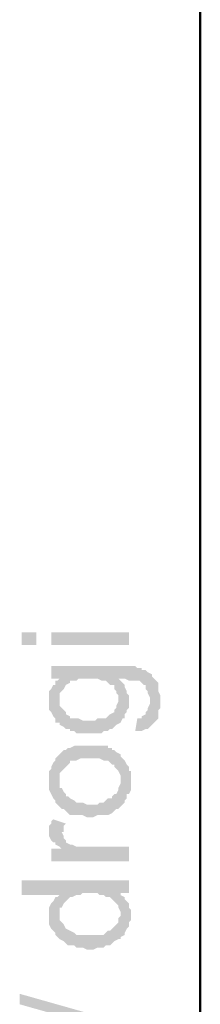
# Model space of a CAD drawing. Header units: inches. Extents: x -5286 to 1958, y -185 to 1019.
# Tile 52 of 62: x 1667 to 1677, y 316 to 368. Entities that reach past the tile are written whole.
import ezdxf

# ---------------------------------------------------------------- set-up
doc = ezdxf.new("R2010")
doc.units = ezdxf.units.IN
doc.header["$MEASUREMENT"] = 0
doc.layers.add('SCHEMAT', color=7, linetype='CONTINUOUS', lineweight=9)

msp = doc.modelspace()

# ---------------------------------------------------------------- hatches: boundary and pattern name
at = {"layer": 'SCHEMAT', "linetype": 'Continuous'}
for points in [[(1667.915, 335.372), (1667.137, 335.372), (1667.137, 334.706), (1667.915, 334.706)], [(1672.804, 335.372), (1668.693, 335.372), (1668.693, 334.706), (1672.804, 334.706)], [(1668.693, 333.595), (1668.693, 332.928), (1669.137, 332.928), (1669.137, 332.15), (1669.249, 332.261), (1669.36, 332.372), (1669.471, 332.595), (1669.693, 332.706), (1669.693, 332.817), (1669.915, 332.817), (1670.026, 332.817), (1670.137, 332.928), (1671.137, 332.928), (1671.36, 332.817), (1671.471, 332.817), (1671.582, 332.817), (1671.693, 332.706), (1671.804, 332.595), (1672.026, 332.595), (1672.026, 332.372), (1672.137, 332.261), (1672.137, 332.15), (1672.249, 332.039), (1672.249, 331.817), (1672.249, 333.595)], [(1669.137, 330.595), (1669.137, 330.483), (1669.36, 330.372), (1669.471, 330.261), (1669.582, 330.261), (1669.693, 330.261), (1669.693, 330.15), (1669.915, 330.15), (1670.026, 330.039), (1670.249, 330.039), (1670.36, 330.039), (1670.693, 330.039), (1671.026, 330.039), (1671.137, 330.039), (1671.36, 330.039), (1671.471, 330.15), (1671.693, 330.15), (1671.804, 330.261), (1671.915, 330.261), (1672.026, 330.372), (1672.137, 330.483), (1672.36, 330.595), (1672.471, 330.817), (1672.582, 330.817), (1672.582, 331.039), (1672.693, 331.15), (1672.693, 331.261), (1672.804, 331.372), (1672.804, 332.039), (1672.693, 332.15), (1672.693, 332.261), (1672.582, 332.483), (1672.582, 332.595), (1672.471, 332.706), (1672.36, 332.817), (1672.249, 332.928), (1672.249, 333.595), (1672.249, 331.706), (1672.137, 331.483), (1672.137, 331.372), (1672.026, 331.261), (1672.026, 331.15), (1671.804, 331.039), (1671.693, 330.928), (1671.582, 330.817), (1671.471, 330.817), (1671.36, 330.817), (1671.137, 330.817), (1671.026, 330.706), (1670.36, 330.706), (1670.137, 330.817), (1670.026, 330.817), (1669.915, 330.817), (1669.693, 330.817), (1669.693, 330.928), (1669.471, 331.039), (1669.471, 331.15), (1669.36, 331.261), (1669.249, 331.372), (1669.137, 331.483), (1669.137, 331.817)], [(1672.249, 333.595), (1672.249, 332.928), (1672.582, 332.928), (1672.804, 332.817), (1673.137, 332.817), (1673.36, 332.817), (1673.471, 332.706), (1673.582, 332.595), (1673.693, 332.595), (1673.693, 332.483), (1673.693, 332.372), (1673.804, 332.261), (1673.804, 332.15), (1673.915, 331.928), (1673.915, 330.372), (1674.026, 330.483), (1674.137, 330.595), (1674.249, 330.706), (1674.36, 330.817), (1674.36, 330.928), (1674.36, 331.15), (1674.36, 331.261), (1674.471, 331.372), (1674.471, 332.039), (1674.36, 332.261), (1674.36, 332.372), (1674.36, 332.595), (1674.36, 332.706), (1674.249, 332.817), (1674.137, 332.928), (1674.026, 333.039), (1674.026, 333.15), (1673.804, 333.261), (1673.693, 333.372), (1673.582, 333.372), (1673.471, 333.372), (1673.471, 333.483), (1673.249, 333.483), (1673.137, 333.595), (1672.471, 333.595)], [(1668.582, 331.706), (1668.582, 331.261), (1668.693, 331.15), (1668.804, 330.928), (1668.915, 330.817), (1668.915, 330.595), (1669.137, 330.595), (1669.137, 331.817), (1669.137, 332.928), (1669.026, 332.817), (1668.915, 332.817), (1668.915, 332.595), (1668.804, 332.595), (1668.693, 332.372), (1668.582, 332.261), (1668.582, 331.928)], [(1673.137, 330.15), (1673.471, 330.15), (1673.693, 330.261), (1673.804, 330.261), (1673.915, 330.372), (1673.915, 331.706), (1673.915, 331.595), (1673.804, 331.372), (1673.804, 331.261), (1673.693, 331.15), (1673.693, 331.039), (1673.471, 330.928), (1673.471, 330.817), (1673.249, 330.817)], [(1668.582, 327.483), (1668.582, 327.372), (1668.582, 327.039), (1668.693, 326.817), (1668.804, 326.595), (1668.915, 326.483), (1668.915, 326.372), (1669.026, 326.261), (1669.137, 326.15), (1669.137, 327.928), (1669.249, 328.039), (1669.36, 328.15), (1669.471, 328.261), (1669.582, 328.372), (1669.693, 328.483), (1669.693, 328.595), (1669.915, 328.595), (1670.026, 328.595), (1670.249, 328.706), (1671.249, 328.706), (1671.471, 328.595), (1671.582, 328.595), (1671.693, 328.595), (1671.804, 328.483), (1671.915, 328.372), (1672.026, 328.372), (1672.026, 328.261), (1672.137, 328.15), (1672.249, 328.039), (1672.36, 327.817), (1672.36, 326.15), (1672.471, 326.261), (1672.582, 326.372), (1672.582, 326.483), (1672.693, 326.595), (1672.693, 326.817), (1672.804, 326.817), (1672.915, 327.039), (1672.915, 328.039), (1672.804, 328.039), (1672.804, 328.261), (1672.693, 328.372), (1672.582, 328.595), (1672.471, 328.706), (1672.36, 328.817), (1672.36, 328.928), (1672.137, 329.039), (1672.026, 329.15), (1671.915, 329.15), (1671.915, 329.261), (1671.693, 329.261), (1671.693, 329.372), (1671.471, 329.372), (1671.36, 329.372), (1670.026, 329.372), (1669.915, 329.372), (1669.693, 329.261), (1669.582, 329.261), (1669.471, 329.15), (1669.36, 329.15), (1669.249, 329.039), (1669.137, 328.928), (1669.026, 328.817), (1668.915, 328.706), (1668.915, 328.595), (1668.804, 328.483), (1668.693, 328.261), (1668.693, 328.15), (1668.582, 328.039), (1668.582, 327.706)], [(1669.137, 326.15), (1669.249, 326.039), (1669.36, 326.039), (1669.471, 325.928), (1669.582, 325.817), (1669.693, 325.706), (1669.915, 325.706), (1670.026, 325.706), (1670.36, 325.706), (1670.582, 325.595), (1670.915, 325.595), (1671.137, 325.706), (1671.471, 325.706), (1671.582, 325.706), (1671.693, 325.706), (1671.915, 325.817), (1672.026, 325.928), (1672.137, 326.039), (1672.249, 326.039), (1672.36, 326.15), (1672.36, 327.483), (1672.36, 327.372), (1672.249, 327.15), (1672.249, 327.039), (1672.137, 326.817), (1672.026, 326.817), (1671.915, 326.706), (1671.915, 326.595), (1671.804, 326.595), (1671.693, 326.595), (1671.582, 326.483), (1671.471, 326.372), (1671.249, 326.372), (1671.137, 326.261), (1670.693, 326.261), (1670.582, 326.261), (1670.36, 326.372), (1670.026, 326.372), (1669.915, 326.483), (1669.693, 326.595), (1669.582, 326.706), (1669.471, 326.706), (1669.471, 326.817), (1669.36, 326.928), (1669.249, 327.15), (1669.137, 327.15), (1669.137, 327.483)], [(1668.582, 324.817), (1668.582, 324.595), (1668.693, 324.372), (1668.804, 324.261), (1668.915, 324.261), (1668.915, 324.15), (1669.137, 324.039), (1669.249, 323.928), (1669.249, 324.817), (1669.36, 324.817), (1669.36, 325.15), (1669.471, 325.261), (1668.804, 325.483), (1668.693, 325.372), (1668.693, 325.261), (1668.582, 325.15), (1668.582, 324.928)], [(1668.693, 323.928), (1668.693, 323.261), (1672.804, 323.261), (1672.804, 324.039), (1670.582, 324.039), (1670.36, 324.039), (1670.137, 324.039), (1670.026, 324.039), (1669.804, 324.15), (1669.693, 324.15), (1669.471, 324.261), (1669.471, 324.372), (1669.36, 324.483), (1669.36, 324.595), (1669.249, 324.817), (1669.249, 323.928)], [(1667.137, 322.261), (1667.137, 321.483), (1669.137, 321.483), (1669.137, 320.483), (1669.137, 320.817), (1669.249, 320.817), (1669.36, 321.039), (1669.471, 321.15), (1669.582, 321.261), (1669.693, 321.372), (1669.804, 321.372), (1670.026, 321.483), (1670.249, 321.483), (1670.36, 321.595), (1671.137, 321.595), (1671.249, 321.483), (1671.471, 321.483), (1671.582, 321.372), (1671.693, 321.372), (1671.804, 321.372), (1671.915, 321.261), (1672.026, 321.15), (1672.137, 321.039), (1672.249, 320.928), (1672.249, 320.817), (1672.36, 321.595), (1672.804, 321.595), (1672.804, 322.261)], [(1668.582, 320.372), (1668.582, 320.261), (1668.582, 319.928), (1668.693, 319.706), (1668.804, 319.595), (1668.915, 319.483), (1668.915, 319.372), (1669.137, 319.15), (1669.36, 319.039), (1669.471, 318.928), (1669.582, 318.817), (1669.693, 318.817), (1669.804, 318.817), (1669.915, 318.817), (1670.026, 318.706), (1670.36, 318.706), (1670.582, 318.595), (1670.915, 318.595), (1671.137, 318.706), (1671.471, 318.706), (1671.582, 318.817), (1671.693, 318.817), (1671.804, 318.817), (1671.915, 318.928), (1672.026, 319.039), (1672.249, 319.15), (1672.36, 319.15), (1672.36, 320.483), (1672.36, 320.372), (1672.249, 320.261), (1672.249, 320.039), (1672.137, 319.928), (1672.026, 319.817), (1671.915, 319.706), (1671.804, 319.595), (1671.693, 319.595), (1671.582, 319.483), (1671.471, 319.372), (1671.137, 319.372), (1670.915, 319.372), (1670.693, 319.372), (1670.582, 319.372), (1670.36, 319.372), (1670.026, 319.372), (1669.915, 319.483), (1669.693, 319.595), (1669.471, 319.706), (1669.36, 319.928), (1669.249, 320.039), (1669.137, 320.15), (1669.137, 321.483), (1669.026, 321.372), (1668.915, 321.372), (1668.804, 321.15), (1668.693, 321.039), (1668.582, 320.817), (1668.582, 320.595)], [(1672.249, 320.817), (1672.36, 320.595), (1672.36, 319.15), (1672.36, 319.261), (1672.582, 319.372), (1672.582, 319.483), (1672.693, 319.706), (1672.804, 319.817), (1672.804, 320.039), (1672.915, 320.15), (1672.915, 320.706), (1672.804, 320.817), (1672.804, 321.039), (1672.693, 321.15), (1672.582, 321.261), (1672.582, 321.372), (1672.36, 321.483), (1672.36, 321.595)], [(1672.915, 314.039), (1667.026, 315.706), (1667.026, 316.261), (1672.915, 314.595)]]:
    msp.add_hatch(color=0, dxfattribs=at).paths.add_polyline_path(points)

# ---------------------------------------------------------------- linework, layer by layer
at = {"layer": 'SCHEMAT', "color": 0, "linetype": 'Continuous', "lineweight": 50}
msp.add_lwpolyline([(1676.582, -117.85), (1676.582, 417.372)], dxfattribs=at)

doc.saveas('drawing.dxf')
